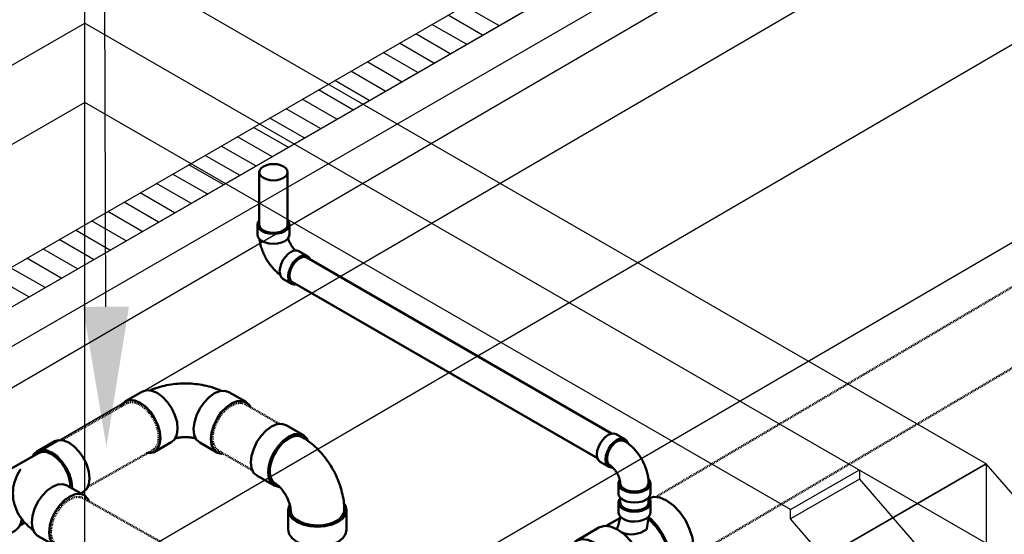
# Model space of a CAD drawing. Header units: inches. Extents: x 169 to 20644, y -1032 to 721.
# Tile 32 of 42: x 2324 to 2446, y -434 to -370. Entities that reach past the tile are written whole.
import ezdxf
from ezdxf import colors
from ezdxf.entities.mleader import LeaderData, LeaderLine
from ezdxf.math import Vec2, Vec3

# ---------------------------------------------------------------- set-up
doc = ezdxf.new("R2010")
doc.units = ezdxf.units.IN
doc.header["$LTSCALE"] = 0.5
doc.header["$MEASUREMENT"] = 0
for name, pattern in [('Dash - 1_16_', [0.1875, 0.125, -0.0625]), ('Dot 1_32_', [0.03125, 0, -0.03125]), ('HIDDEN2', [0.1875, 0.125, -0.0625])]:
    doc.linetypes.add(name, pattern=pattern)
for name, color, linetype in [('M-SECT-PATT', 8, 'Continuous'), ('P-PIPE', 3, 'Continuous'), ('P-SANR-FIXT', 6, 'Continuous'), ('S-ANNO-DIMS', 1, 'Continuous')]:
    doc.layers.add(name, color=color, linetype=linetype)
doc.styles.add('Annotative', font='romans.shx', dxfattribs={"width": 0.8, "height": 0.125})

# ---------------------------------------------------------------- blocks, each defined once
blk = doc.blocks.new('USM_H_Trench_Drain - USM_H_Trench_Drain-1077597-DRAINAGE ISOMETRIC')
at = {"layer": 'M-SECT-PATT'}
for p, q in [((2383.31, -370.95), (2379.06, -368.51)), ((2381.31, -372.11), (2377.06, -369.66)), ((2379.31, -373.26), (2375.06, -370.81)), ((2377.31, -374.42), (2373.06, -371.97)), ((2375.31, -375.57), (2371.06, -373.12)), ((2371.31, -377.88), (2367.06, -375.43)), ((2373.31, -376.73), (2369.06, -374.28)), ((2369.31, -379.04), (2365.06, -376.59)), ((2367.31, -380.19), (2363.06, -377.74)), ((2365.31, -381.35), (2361.06, -378.9)), ((2363.31, -382.5), (2359.06, -380.05)), ((2361.31, -383.66), (2357.06, -381.21)), ((2359.31, -384.81), (2355.06, -382.36)), ((2357.31, -385.97), (2353.06, -383.52)), ((2355.31, -387.12), (2351.06, -384.67)), ((2353.31, -388.28), (2349.06, -385.83)), ((2351.31, -389.43), (2347.06, -386.98)), ((2349.31, -390.58), (2345.06, -388.14)), ((2347.31, -391.74), (2343.06, -389.29)), ((2345.31, -392.89), (2341.06, -390.44)), ((2343.31, -394.05), (2339.06, -391.6)), ((2341.31, -395.2), (2337.06, -392.75)), ((2339.31, -396.36), (2335.06, -393.91)), ((2337.31, -397.51), (2333.06, -395.06)), ((2335.31, -398.67), (2331.06, -396.22)), ((2331.31, -400.98), (2327.06, -398.53)), ((2333.31, -399.82), (2329.06, -397.37)), ((2329.31, -402.13), (2325.06, -399.68)), ((2327.31, -403.29), (2323.06, -400.84)), ((2325.31, -404.44), (2321.06, -401.99))]:
    blk.add_line(p, q, dxfattribs=at)
at = {"layer": 'P-SANR-FIXT', "color": 1}
for p, q in [((2552.82, -268.19), (2149.77, -500.89)), ((2154.01, -503.34), (2561.31, -268.19)), ((2149.77, -505.79), (2552.82, -273.09)), ((2561.31, -273.09), (2154.01, -508.24))]:
    blk.add_line(p, q, dxfattribs=at)
blk = doc.blocks.new('Tee Reducing Sanitary - PVC - Sch 40 - DWV - Standard-V15-DRAINAGE ISOMETRIC')
at = {"layer": 'P-PIPE', "color": 90, "lineweight": 50}
for p, q in [((2398.07, -429.84), (2398.08, -431.05)), ((2402.04, -431.02), (2402.03, -429.8)), ((2398.24, -431.75), (2396.57, -432.73)), ((2395.65, -432.93), (2392.84, -434.59)), ((2403.59, -439.01), (2406.41, -437.35)), ((2400.96, -440.22), (2403.44, -438.75)), ((2397.54, -442.57), (2400.36, -440.92))]:
    blk.add_line(p, q, dxfattribs=at)
for points in [[(2398.29, -429.32, 0), (2398.14, -429.53, 0), (2398.07, -429.83, 0), (2398.14, -430.13, 0), (2398.34, -430.41, 0), (2398.65, -430.64, 0)], [(2398.65, -430.64, 0), (2399.06, -430.82, 0), (2399.54, -430.94, 0), (2400.05, -430.97, 0), (2400.56, -430.93, 0), (2401.04, -430.81, 0), (2401.45, -430.63, 0), (2401.77, -430.39, 0), (2401.96, -430.11, 0), (2402.03, -429.81, 0)], [(2401.85, -429.32, 0), (2402.39, -429.15, 0), (2403.17, -429.23, 0), (2404.02, -429.59, 0)], [(2404.02, -429.59, 0), (2404.87, -430.21, 0), (2405.66, -431.04, 0), (2406.35, -432.03, 0), (2406.87, -433.11, 0), (2407.21, -434.21, 0), (2407.33, -435.25, 0), (2407.23, -436.16, 0), (2406.91, -436.88, 0), (2406.4, -437.35, 0)], [(2398.66, -431.86, 0), (2398.35, -431.62, 0), (2398.15, -431.35, 0), (2398.09, -431.06, 0)], [(2402.04, -431.02, 0), (2401.98, -431.32, 0), (2401.78, -431.6, 0), (2401.46, -431.84, 0), (2401.05, -432.03, 0), (2400.58, -432.15, 0), (2400.06, -432.19, 0), (2399.55, -432.16, 0), (2399.07, -432.04, 0), (2398.66, -431.86, 0)], [(2398.29, -431.54, 0), (2398.28, -431.6, 0), (2398.26, -431.75, 0), (2398.24, -431.9, 0), (2398.21, -432.05, 0), (2398.17, -432.21, 0), (2398.13, -432.38, 0), (2398.08, -432.54, 0), (2398.03, -432.71, 0), (2397.97, -432.87, 0), (2397.91, -433.04, 0), (2397.88, -433.12, 0)], [(2401.8, -431.58, 0), (2401.78, -431.77, 0), (2401.76, -432.02, 0), (2401.72, -432.27, 0), (2401.68, -432.52, 0), (2401.63, -432.77, 0), (2401.57, -433.03, 0), (2401.54, -433.18, 0)], [(2401.79, -431.92, 0), (2402, -432.07, 0), (2402.75, -432.85, 0), (2403.39, -433.78, 0), (2403.88, -434.79, 0), (2404.2, -435.81, 0), (2404.31, -436.79, 0), (2404.21, -437.64, 0), (2403.91, -438.31, 0), (2403.43, -438.76, 0), (2403.43, -438.76, 0)], [(2402.7, -439.2, 0), (2402.91, -439.22, 0), (2403.58, -439.01, 0), (2404.1, -438.54, 0), (2404.41, -437.82, 0), (2404.52, -436.91, 0), (2404.4, -435.87, 0), (2404.06, -434.77, 0), (2403.53, -433.69, 0), (2402.85, -432.7, 0), (2402.06, -431.87, 0), (2401.82, -431.7, 0)], [(2395.66, -432.92, 0), (2396.34, -432.72, 0), (2397.12, -432.8, 0), (2397.97, -433.16, 0)], [(2397.97, -433.16, 0), (2398.82, -433.78, 0), (2399.61, -434.61, 0), (2400.3, -435.6, 0), (2400.82, -436.68, 0), (2401.16, -437.78, 0), (2401.28, -438.81, 0), (2401.18, -439.72, 0), (2400.86, -440.44, 0), (2400.35, -440.92, 0)], [(2395.16, -434.82, 0), (2394.31, -434.46, 0), (2393.52, -434.38, 0), (2392.85, -434.58, 0), (2392.34, -435.06, 0), (2392.25, -435.25, 0)], [(2396.47, -442.75, 0), (2396.86, -442.79, 0), (2397.53, -442.58, 0), (2398.05, -442.1, 0), (2398.36, -441.38, 0), (2398.47, -440.47, 0), (2398.35, -439.43, 0), (2398.01, -438.34, 0), (2397.48, -437.26, 0), (2396.8, -436.27, 0), (2396.01, -435.43, 0), (2395.16, -434.82, 0)]]:
    blk.add_polyline3d(points, dxfattribs=at)
for centre, radius, start, end in [((2401.57, -429.74), 0.47, 352.1169, 68.1943), ((2399.68, -430.57), 3.2, 247.9734, 305.3397)]:
    blk.add_arc(centre, radius, start, end, dxfattribs=at)
blk = doc.blocks.new('Bend - PVC - Sch 40 - DWV_USACE - Standard-V16-DRAINAGE ISOMETRIC')
at = {"layer": 'P-PIPE', "color": 90, "lineweight": 50}
for p, q in [((2398.88, -422.01), (2397.78, -421.39)), ((2395.84, -424.82), (2396.9, -425.44)), ((2398.07, -427.47), (2398.07, -428.7)), ((2402.03, -428.7), (2402.03, -427.47))]:
    blk.add_line(p, q, dxfattribs=at)
for points in [[(2395.83, -424.81, 0), (2395.61, -424.62, 0), (2395.47, -424.31, 0), (2395.43, -423.92, 0), (2395.47, -423.47, 0), (2395.61, -423, 0), (2395.84, -422.54, 0), (2396.13, -422.12, 0), (2396.46, -421.76, 0), (2396.83, -421.49, 0)], [(2396.83, -421.49, 0), (2397.19, -421.34, 0), (2397.53, -421.31, 0), (2397.78, -421.39, 0)], [(2397.89, -422.11, 0), (2397.52, -422.37, 0), (2397.19, -422.73, 0), (2396.9, -423.15, 0), (2396.67, -423.61, 0), (2396.53, -424.09, 0), (2396.49, -424.53, 0), (2396.53, -424.92, 0), (2396.67, -425.23, 0), (2396.9, -425.44, 0), (2397.19, -425.53, 0), (2397.34, -425.51, 0)], [(2397.46, -422.62, 0), (2397.46, -422.62, 0), (2397.09, -423.09, 0), (2396.82, -423.63, 0), (2396.67, -424.18, 0), (2396.67, -424.67, 0), (2396.82, -425.06, 0), (2396.98, -425.19, 0)], [(2399.23, -422.5, 0), (2399.1, -422.22, 0), (2398.88, -422.01, 0), (2398.59, -421.92, 0), (2398.25, -421.95, 0), (2397.89, -422.11, 0)], [(2398.76, -422.21, 0), (2398.9, -422.29, 0), (2399.03, -422.38, 0), (2399.17, -422.47, 0), (2399.29, -422.56, 0), (2399.42, -422.66, 0), (2399.54, -422.76, 0), (2399.66, -422.87, 0), (2399.78, -422.98, 0), (2399.89, -423.09, 0), (2400.01, -423.21, 0), (2400.12, -423.33, 0), (2400.22, -423.45, 0), (2400.32, -423.58, 0), (2400.42, -423.7, 0), (2400.52, -423.83, 0), (2400.62, -423.97, 0), (2400.71, -424.1, 0), (2400.8, -424.24, 0), (2400.88, -424.38, 0), (2400.96, -424.52, 0), (2401.04, -424.66, 0), (2401.12, -424.8, 0), (2401.19, -424.95, 0), (2401.26, -425.1, 0), (2401.32, -425.25, 0), (2401.38, -425.4, 0), (2401.44, -425.55, 0), (2401.49, -425.7, 0), (2401.54, -425.85, 0), (2401.59, -426.01, 0), (2401.63, -426.16, 0), (2401.67, -426.32, 0), (2401.7, -426.48, 0), (2401.73, -426.63, 0), (2401.75, -426.79, 0), (2401.77, -426.95, 0), (2401.79, -427.11, 0), (2401.8, -427.27, 0), (2401.8, -427.43, 0), (2401.8, -427.47, 0)], [(2396.98, -425.19, 0), (2397.05, -425.25, 0), (2397.09, -425.28, 0), (2397.13, -425.31, 0), (2397.17, -425.34, 0), (2397.21, -425.38, 0), (2397.26, -425.42, 0), (2397.31, -425.46, 0), (2397.36, -425.51, 0), (2397.4, -425.55, 0), (2397.45, -425.6, 0), (2397.5, -425.66, 0), (2397.55, -425.72, 0), (2397.6, -425.77, 0), (2397.65, -425.84, 0), (2397.7, -425.9, 0), (2397.74, -425.96, 0), (2397.79, -426.03, 0), (2397.83, -426.1, 0), (2397.88, -426.17, 0), (2397.92, -426.24, 0), (2397.96, -426.31, 0), (2397.99, -426.38, 0), (2398.03, -426.46, 0), (2398.06, -426.53, 0), (2398.1, -426.6, 0), (2398.13, -426.68, 0), (2398.15, -426.75, 0), (2398.18, -426.82, 0), (2398.2, -426.89, 0), (2398.22, -426.96, 0), (2398.24, -427.02, 0), (2398.25, -427.09, 0), (2398.27, -427.15, 0), (2398.28, -427.21, 0), (2398.29, -427.27, 0), (2398.29, -427.32, 0), (2398.3, -427.37, 0), (2398.3, -427.42, 0), (2398.3, -427.46, 0), (2398.3, -427.47, 0)], [(2398.24, -427.04, 0), (2398.14, -427.18, 0), (2398.07, -427.47, 0), (2398.14, -427.77, 0), (2398.34, -428.05, 0), (2398.65, -428.28, 0), (2399.06, -428.46, 0), (2399.54, -428.58, 0), (2400.05, -428.62, 0), (2400.56, -428.58, 0), (2401.04, -428.46, 0), (2401.45, -428.28, 0)], [(2401.29, -428.19, 0), (2400.79, -428.39, 0), (2400.2, -428.48, 0), (2399.6, -428.45, 0), (2399.05, -428.3, 0), (2398.62, -428.05, 0), (2398.36, -427.74, 0), (2398.3, -427.47, 0)], [(2401.8, -427.47, 0), (2401.64, -427.9, 0), (2401.29, -428.19, 0)], [(2401.45, -428.28, 0), (2401.77, -428.05, 0), (2401.96, -427.77, 0), (2402.03, -427.47, 0), (2401.96, -427.18, 0), (2401.78, -426.93, 0)], [(2401.45, -429.51, 0), (2401.04, -429.69, 0), (2400.56, -429.8, 0), (2400.05, -429.84, 0), (2399.54, -429.8, 0), (2399.06, -429.69, 0), (2398.65, -429.51, 0), (2398.34, -429.27, 0), (2398.14, -428.99, 0), (2398.08, -428.71, 0)], [(2402.03, -428.7, 0), (2401.96, -428.99, 0), (2401.77, -429.27, 0), (2401.45, -429.51, 0)]]:
    blk.add_polyline3d(points, dxfattribs=at)
blk.add_arc((2398.45, -423.47), 1.3, 76.1927, 139.436, dxfattribs=at)
blk = doc.blocks.new('Bend - PVC - Sch 40 - DWV_USACE - Standard-V18-DRAINAGE ISOMETRIC')
at = {"layer": 'P-PIPE', "color": 90, "lineweight": 50}
for p, q in [((2353.53, -395.53), (2353.53, -396.75)), ((2357.48, -396.75), (2357.48, -395.53)), ((2359.72, -399.4), (2358.63, -398.78)), ((2356.68, -402.22), (2357.74, -402.83))]:
    blk.add_line(p, q, dxfattribs=at)
for points in [[(2353.74, -395.03, 0), (2353.59, -395.23, 0), (2353.53, -395.53, 0), (2353.59, -395.82, 0), (2353.79, -396.1, 0), (2354.11, -396.34, 0), (2354.52, -396.52, 0), (2354.99, -396.63, 0), (2355.5, -396.67, 0), (2356.02, -396.63, 0), (2356.49, -396.52, 0), (2356.9, -396.34, 0)], [(2356.9, -396.34, 0), (2357.22, -396.1, 0), (2357.42, -395.82, 0), (2357.48, -395.53, 0), (2357.42, -395.23, 0), (2357.27, -395.03, 0)], [(2356.9, -397.56, 0), (2356.49, -397.74, 0), (2356.02, -397.86, 0), (2355.5, -397.9, 0), (2354.99, -397.86, 0), (2354.52, -397.74, 0), (2354.11, -397.56, 0), (2353.79, -397.32, 0), (2353.59, -397.05, 0), (2353.53, -396.76, 0)], [(2353.79, -397.32, 0), (2353.8, -397.39, 0), (2353.82, -397.55, 0), (2353.85, -397.71, 0), (2353.88, -397.86, 0), (2353.92, -398.02, 0), (2353.96, -398.18, 0), (2354, -398.33, 0), (2354.05, -398.49, 0), (2354.1, -398.64, 0), (2354.16, -398.79, 0), (2354.22, -398.94, 0), (2354.28, -399.09, 0), (2354.35, -399.24, 0), (2354.42, -399.38, 0), (2354.49, -399.53, 0), (2354.57, -399.67, 0), (2354.65, -399.81, 0), (2354.74, -399.95, 0), (2354.83, -400.09, 0), (2354.92, -400.23, 0), (2355.01, -400.36, 0), (2355.11, -400.49, 0), (2355.21, -400.62, 0), (2355.31, -400.74, 0), (2355.41, -400.87, 0), (2355.52, -400.99, 0), (2355.63, -401.1, 0), (2355.75, -401.22, 0), (2355.86, -401.33, 0), (2355.98, -401.43, 0), (2356.1, -401.54, 0), (2356.23, -401.64, 0), (2356.32, -401.71, 0)], [(2357.48, -396.75, 0), (2357.42, -397.05, 0), (2357.22, -397.32, 0), (2356.9, -397.56, 0)], [(2357.32, -397.19, 0), (2357.33, -397.25, 0), (2357.35, -397.32, 0), (2357.37, -397.39, 0), (2357.4, -397.46, 0), (2357.42, -397.53, 0), (2357.45, -397.6, 0), (2357.48, -397.68, 0), (2357.52, -397.75, 0), (2357.55, -397.82, 0), (2357.59, -397.9, 0), (2357.63, -397.97, 0), (2357.67, -398.04, 0), (2357.71, -398.11, 0), (2357.76, -398.18, 0), (2357.8, -398.24, 0), (2357.85, -398.31, 0), (2357.89, -398.37, 0), (2357.94, -398.44, 0), (2357.99, -398.5, 0), (2358.04, -398.55, 0), (2358.09, -398.61, 0), (2358.19, -398.72, 0)], [(2356.68, -402.22, 0), (2356.68, -402.22, 0), (2356.46, -402.01, 0), (2356.32, -401.7, 0), (2356.27, -401.31, 0), (2356.32, -400.87, 0), (2356.46, -400.4, 0), (2356.68, -399.93, 0), (2356.97, -399.51, 0), (2357.31, -399.15, 0), (2357.67, -398.89, 0)], [(2358.73, -399.5, 0), (2358.37, -399.76, 0), (2358.03, -400.12, 0), (2357.74, -400.55, 0), (2357.52, -401.01, 0), (2357.38, -401.48, 0), (2357.33, -401.92, 0), (2357.38, -402.32, 0), (2357.52, -402.62, 0), (2357.74, -402.83, 0), (2358.03, -402.92, 0), (2358.19, -402.9, 0)], [(2357.67, -398.89, 0), (2358.03, -398.73, 0), (2358.37, -398.7, 0), (2358.63, -398.78, 0)], [(2360, -399.85, 0), (2359.94, -399.61, 0), (2359.72, -399.4, 0), (2359.43, -399.31, 0), (2359.09, -399.35, 0), (2358.73, -399.5, 0)]]:
    blk.add_polyline3d(points, dxfattribs=at)
blk = doc.blocks.new('Bend - PVC - Sch 40 - DWV_USACE - Standard-1149422-DRAINAGE ISOMETRIC')
at = {"layer": 'P-PIPE', "color": 90, "lineweight": 50}
for p, q in [((2359.2, -421.51), (2357.08, -420.28)), ((2353.47, -426.52), (2355.59, -427.75)), ((2357.32, -430.76), (2357.32, -433.21)), ((2364.53, -433.21), (2364.53, -430.76))]:
    blk.add_line(p, q, dxfattribs=at)
for points in [[(2355.27, -420.46, 0), (2355.93, -420.18, 0), (2356.55, -420.12, 0), (2357.05, -420.28, 0)], [(2353.44, -426.49, 0), (2353.06, -426.15, 0), (2352.81, -425.59, 0), (2352.72, -424.87, 0), (2352.81, -424.06, 0), (2353.07, -423.21, 0), (2353.47, -422.36, 0), (2354, -421.59, 0), (2354.61, -420.94, 0), (2355.27, -420.46, 0)], [(2359.73, -422.17, 0), (2359.6, -421.88, 0), (2359.2, -421.51, 0), (2358.67, -421.35, 0), (2358.05, -421.41, 0), (2357.4, -421.69, 0)], [(2357.4, -421.93, 0), (2357.83, -421.72, 0), (2358.24, -421.62, 0), (2358.63, -421.62, 0), (2358.97, -421.72, 0), (2359.03, -421.76, 0)], [(2357.4, -421.69, 0), (2356.74, -422.17, 0), (2356.12, -422.82, 0), (2355.59, -423.59, 0), (2355.19, -424.43, 0), (2354.93, -425.29, 0), (2354.84, -426.1, 0), (2354.93, -426.81, 0), (2355.18, -427.37, 0), (2355.59, -427.75, 0), (2356.12, -427.91, 0), (2356.21, -427.9, 0)], [(2355.72, -427.48, 0), (2355.52, -427.34, 0), (2355.29, -427.05, 0), (2355.14, -426.67, 0), (2355.06, -426.23, 0), (2355.06, -425.73, 0), (2355.14, -425.19, 0), (2355.3, -424.64, 0), (2355.52, -424.08, 0), (2355.82, -423.54, 0), (2356.16, -423.04, 0), (2356.55, -422.6, 0), (2356.96, -422.22, 0), (2357.4, -421.93, 0)], [(2364.24, -430.76, 0), (2364.24, -430.48, 0), (2364.22, -430.2, 0), (2364.2, -429.93, 0), (2364.17, -429.66, 0), (2364.13, -429.38, 0), (2364.08, -429.11, 0), (2364.03, -428.84, 0), (2363.96, -428.58, 0), (2363.9, -428.31, 0), (2363.82, -428.05, 0), (2363.74, -427.78, 0), (2363.65, -427.52, 0), (2363.55, -427.27, 0), (2363.45, -427.01, 0), (2363.34, -426.76, 0), (2363.23, -426.5, 0), (2363.11, -426.26, 0), (2362.98, -426.01, 0), (2362.85, -425.77, 0), (2362.71, -425.53, 0), (2362.57, -425.29, 0), (2362.42, -425.06, 0), (2362.26, -424.83, 0), (2362.1, -424.6, 0), (2361.94, -424.38, 0), (2361.77, -424.16, 0), (2361.6, -423.95, 0), (2361.42, -423.74, 0), (2361.23, -423.53, 0), (2361.04, -423.33, 0), (2360.85, -423.14, 0), (2360.65, -422.95, 0), (2360.45, -422.77, 0), (2360.24, -422.59, 0), (2360.02, -422.42, 0), (2359.8, -422.25, 0), (2359.58, -422.09, 0), (2359.35, -421.94, 0), (2359.11, -421.8, 0), (2359.05, -421.76, 0)], [(2357.62, -430.76, 0), (2357.61, -430.71, 0), (2357.61, -430.65, 0), (2357.61, -430.58, 0), (2357.6, -430.51, 0), (2357.59, -430.43, 0), (2357.57, -430.34, 0), (2357.55, -430.25, 0), (2357.53, -430.16, 0), (2357.51, -430.06, 0), (2357.48, -429.96, 0), (2357.45, -429.86, 0), (2357.41, -429.76, 0), (2357.37, -429.65, 0), (2357.33, -429.54, 0), (2357.28, -429.43, 0), (2357.23, -429.32, 0), (2357.18, -429.21, 0), (2357.12, -429.1, 0), (2357.06, -428.99, 0), (2357, -428.89, 0), (2356.94, -428.78, 0), (2356.87, -428.68, 0), (2356.8, -428.58, 0), (2356.73, -428.48, 0), (2356.66, -428.38, 0), (2356.59, -428.29, 0), (2356.52, -428.2, 0), (2356.44, -428.11, 0), (2356.37, -428.03, 0), (2356.3, -427.96, 0), (2356.23, -427.89, 0), (2356.16, -427.82, 0), (2356.09, -427.76, 0), (2356.02, -427.7, 0), (2355.96, -427.65, 0), (2355.9, -427.61, 0), (2355.84, -427.57, 0), (2355.79, -427.53, 0), (2355.74, -427.5, 0), (2355.73, -427.5, 0)], [(2357.51, -430.14, 0), (2357.45, -430.22, 0), (2357.32, -430.76, 0), (2357.45, -431.3, 0), (2357.81, -431.8, 0), (2358.38, -432.23, 0), (2359.13, -432.56, 0), (2360, -432.77, 0), (2360.93, -432.84, 0), (2361.86, -432.77, 0), (2362.73, -432.56, 0), (2363.48, -432.23, 0)], [(2363.48, -432.23, 0), (2364.05, -431.8, 0), (2364.41, -431.3, 0), (2364.53, -430.76, 0), (2364.41, -430.22, 0), (2364.25, -429.99, 0)], [(2357.63, -430.78, 0), (2357.65, -431.02, 0), (2357.79, -431.37, 0), (2358.03, -431.69, 0), (2358.38, -431.98, 0), (2358.81, -432.23, 0), (2359.32, -432.43, 0), (2359.88, -432.57, 0), (2360.47, -432.65, 0), (2361.08, -432.67, 0), (2361.69, -432.62, 0), (2362.27, -432.51, 0), (2362.8, -432.34, 0), (2363.27, -432.11, 0)], [(2363.27, -432.11, 0), (2363.66, -431.84, 0), (2363.96, -431.53, 0), (2364.15, -431.2, 0), (2364.24, -430.85, 0), (2364.24, -430.83, 0)], [(2363.48, -434.68, 0), (2362.73, -435.01, 0), (2361.86, -435.22, 0), (2360.93, -435.29, 0), (2360, -435.22, 0), (2359.13, -435.01, 0), (2358.38, -434.68, 0), (2357.81, -434.25, 0), (2357.45, -433.75, 0), (2357.33, -433.23, 0)], [(2364.53, -433.21, 0), (2364.41, -433.75, 0), (2364.05, -434.25, 0), (2363.48, -434.68, 0)]]:
    blk.add_polyline3d(points, dxfattribs=at)
blk = doc.blocks.new('Bend - PVC - Sch 40 - DWV_USACE - Standard-V23-DRAINAGE ISOMETRIC')
at = {"layer": 'P-PIPE', "color": 90, "lineweight": 50}
for p, q in [((2339.36, -416.13), (2337.23, -417.33)), ((2352.13, -417.42), (2350.01, -416.19)), ((2340.78, -423.6), (2342.9, -422.4)), ((2346.4, -422.43), (2348.52, -423.66))]:
    blk.add_line(p, q, dxfattribs=at)
for points in [[(2340.31, -415.98, 0), (2340.49, -415.9, 0), (2340.75, -415.8, 0), (2341, -415.71, 0), (2341.26, -415.63, 0), (2341.53, -415.55, 0), (2341.79, -415.48, 0), (2342.06, -415.42, 0), (2342.32, -415.36, 0), (2342.59, -415.31, 0), (2342.87, -415.27, 0), (2343.14, -415.23, 0), (2343.41, -415.2, 0), (2343.69, -415.17, 0), (2343.96, -415.15, 0), (2344.24, -415.14, 0), (2344.51, -415.14, 0), (2344.79, -415.14, 0), (2345.06, -415.15, 0), (2345.34, -415.16, 0), (2345.61, -415.18, 0), (2345.89, -415.21, 0), (2346.16, -415.24, 0), (2346.43, -415.28, 0), (2346.7, -415.32, 0), (2346.97, -415.38, 0), (2347.24, -415.43, 0), (2347.51, -415.5, 0), (2347.77, -415.57, 0), (2348.03, -415.65, 0), (2348.29, -415.74, 0), (2348.55, -415.83, 0), (2348.81, -415.93, 0), (2349.06, -416.04, 0), (2349.12, -416.06, 0)], [(2339.37, -416.12, 0), (2339.88, -415.97, 0), (2340.5, -416.03, 0), (2341.16, -416.31, 0), (2341.82, -416.79, 0), (2342.43, -417.44, 0), (2342.95, -418.22, 0), (2343.35, -419.06, 0), (2343.6, -419.92, 0), (2343.68, -420.74, 0)], [(2345.65, -420.75, 0), (2345.75, -419.94, 0), (2346.01, -419.08, 0), (2346.42, -418.24, 0), (2346.95, -417.47, 0), (2347.57, -416.83, 0), (2348.23, -416.35, 0), (2348.89, -416.08, 0), (2349.5, -416.03, 0), (2349.98, -416.19, 0)], [(2341.56, -421.94, 0), (2341.48, -421.12, 0), (2341.23, -420.26, 0), (2340.83, -419.42, 0), (2340.31, -418.64, 0), (2339.7, -417.99, 0), (2339.04, -417.51, 0), (2338.38, -417.23, 0), (2337.76, -417.17, 0), (2337.23, -417.33, 0), (2336.82, -417.71, 0), (2336.64, -418.08, 0)], [(2352.67, -418.1, 0), (2352.54, -417.81, 0), (2352.14, -417.43, 0), (2351.62, -417.26, 0), (2351.01, -417.31, 0), (2350.35, -417.58, 0), (2349.69, -418.06, 0), (2349.07, -418.7, 0), (2348.54, -419.47, 0), (2348.13, -420.31, 0), (2347.87, -421.17, 0), (2347.77, -421.98, 0)], [(2343.68, -420.74, 0), (2343.58, -421.45, 0), (2343.32, -422.02, 0), (2342.92, -422.38, 0)], [(2346.4, -422.43, 0), (2345.98, -422.04, 0), (2345.73, -421.47, 0), (2345.65, -420.75, 0)], [(2339.8, -423.72, 0), (2340.26, -423.76, 0), (2340.79, -423.6, 0), (2341.2, -423.22, 0), (2341.46, -422.65, 0), (2341.56, -421.94, 0)], [(2343.41, -421.9, 0), (2343.41, -421.9, 0), (2343.51, -421.88, 0), (2343.62, -421.86, 0), (2343.73, -421.84, 0), (2343.84, -421.82, 0), (2343.96, -421.8, 0), (2344.07, -421.79, 0), (2344.2, -421.78, 0), (2344.32, -421.77, 0), (2344.44, -421.77, 0), (2344.56, -421.76, 0), (2344.69, -421.76, 0), (2344.81, -421.77, 0), (2344.94, -421.77, 0), (2345.06, -421.78, 0), (2345.18, -421.79, 0), (2345.3, -421.81, 0), (2345.42, -421.82, 0), (2345.53, -421.84, 0), (2345.64, -421.86, 0), (2345.75, -421.89, 0), (2345.85, -421.91, 0), (2345.93, -421.94, 0)], [(2347.77, -421.98, 0), (2347.85, -422.7, 0), (2348.1, -423.26, 0), (2348.5, -423.65, 0), (2349.02, -423.82, 0), (2349.22, -423.8, 0)]]:
    blk.add_polyline3d(points, dxfattribs=at)
blk = doc.blocks.new('Tee Reducing Sanitary - PVC - Sch 40 - DWV - Standard-1151516-DRAINAGE ISOMETRIC ALTERNATE - PLAN 2')
at = {"layer": 'P-PIPE', "color": 90, "lineweight": 50}
for p, q in [((2328.47, -422.28), (2326.35, -423.48)), ((2326.49, -423.73), (2320.98, -426.85)), ((2320.1, -427.01), (2317.98, -428.21)), ((2332.13, -428.92), (2330.01, -427.72)), ((2331.75, -428.7), (2332.06, -428.53)), ((2324.22, -432.63), (2324.71, -432.35)), ((2321.53, -434.48), (2323.65, -433.28)), ((2326.46, -433.99), (2328.58, -435.19))]:
    blk.add_line(p, q, dxfattribs=at)
for points in [[(2328.49, -422.28, 0), (2328.97, -422.12, 0), (2329.58, -422.17, 0), (2330.24, -422.44, 0), (2330.9, -422.92, 0), (2331.52, -423.56, 0), (2332.04, -424.33, 0), (2332.45, -425.18, 0), (2332.7, -426.04, 0), (2332.79, -426.86, 0)], [(2330.67, -428.06, 0), (2330.58, -427.24, 0), (2330.33, -426.38, 0), (2329.92, -425.53, 0), (2329.39, -424.76, 0), (2328.78, -424.12, 0), (2328.12, -423.64, 0), (2327.46, -423.37, 0), (2326.85, -423.32, 0), (2326.32, -423.49, 0), (2325.91, -423.88, 0), (2325.84, -424.04, 0)], [(2330.46, -427.94, 0), (2330.38, -427.19, 0), (2330.15, -426.4, 0), (2329.78, -425.62, 0), (2329.29, -424.91, 0), (2328.73, -424.32, 0), (2328.12, -423.88, 0), (2327.51, -423.63, 0), (2326.95, -423.59, 0), (2326.48, -423.74, 0)], [(2323.34, -428.7, 0), (2323.36, -428.35, 0), (2323.39, -428, 0), (2323.45, -427.65, 0), (2323.54, -427.31, 0), (2323.64, -426.98, 0), (2323.77, -426.66, 0), (2323.91, -426.36, 0), (2324.07, -426.07, 0), (2324.24, -425.8, 0), (2324.31, -425.71, 0)], [(2320.1, -427.01, 0), (2320.6, -426.85, 0), (2321.22, -426.9, 0), (2321.88, -427.17, 0), (2322.54, -427.65, 0), (2323.15, -428.29, 0), (2323.27, -428.46, 0)], [(2325.68, -432.3, 0), (2325.77, -431.48, 0), (2326.02, -430.62, 0), (2326.43, -429.77, 0), (2326.96, -429, 0), (2327.57, -428.36, 0), (2328.23, -427.88, 0), (2328.89, -427.61, 0), (2329.51, -427.56, 0), (2330.03, -427.73, 0)], [(2332.79, -426.86, 0), (2332.7, -427.58, 0), (2332.45, -428.15, 0), (2332.06, -428.53, 0)], [(2322.3, -432.78, 0), (2322.22, -431.97, 0), (2321.96, -431.11, 0), (2321.56, -430.26, 0), (2321.03, -429.49, 0), (2320.42, -428.84, 0), (2319.76, -428.37, 0), (2319.1, -428.1, 0), (2318.48, -428.05, 0), (2317.95, -428.22, 0), (2317.55, -428.61, 0), (2317.36, -429.04, 0)], [(2323.34, -428.7, 0), (2323.36, -429.06, 0), (2323.39, -429.41, 0), (2323.45, -429.76, 0), (2323.54, -430.1, 0), (2323.64, -430.43, 0), (2323.77, -430.74, 0), (2323.91, -431.05, 0), (2324.07, -431.34, 0), (2324.24, -431.61, 0), (2324.43, -431.87, 0), (2324.62, -432.12, 0), (2324.83, -432.35, 0), (2325.04, -432.57, 0), (2325.26, -432.78, 0), (2325.49, -432.98, 0), (2325.72, -433.16, 0), (2325.8, -433.22, 0)], [(2332.7, -429.63, 0), (2332.56, -429.32, 0), (2332.16, -428.93, 0), (2331.63, -428.76, 0), (2331.01, -428.81, 0), (2330.35, -429.08, 0), (2329.69, -429.56, 0), (2329.08, -430.2, 0), (2328.55, -430.97, 0), (2328.15, -431.82, 0), (2327.89, -432.68, 0), (2327.8, -433.49, 0)], [(2329.69, -429.55, 0), (2329.7, -429.55, 0), (2329.71, -429.54, 0), (2329.73, -429.52, 0), (2329.76, -429.5, 0), (2329.8, -429.47, 0), (2329.84, -429.45, 0), (2329.86, -429.44, 0)], [(2324.39, -431.93, 0), (2324.34, -432.31, 0), (2324.08, -432.88, 0), (2323.68, -433.27, 0), (2323.67, -433.27, 0)], [(2326.46, -433.99, 0), (2326.43, -433.98, 0), (2326.02, -433.59, 0), (2325.77, -433.02, 0), (2325.68, -432.3, 0)], [(2320.51, -434.6, 0), (2321.03, -434.64, 0), (2321.56, -434.47, 0), (2321.96, -434.08, 0), (2322.22, -433.51, 0), (2322.3, -432.78, 0)], [(2327.8, -433.49, 0), (2327.89, -434.22, 0), (2328.15, -434.79, 0), (2328.55, -435.18, 0), (2329.08, -435.35, 0), (2329.35, -435.33, 0)]]:
    blk.add_polyline3d(points, dxfattribs=at)
blk = doc.blocks.new('Mechanical_Box_H_rvt-1-DRAINAGE ISOMETRIC')
at = {"layer": 'P-PIPE', "color": 90, "linetype": 'Dash - 1_16_', "lineweight": 50}
for p, q in [((2528.71, -354.88), (2402.76, -429.11)), ((2407.14, -436.54), (2533.09, -362.31)), ((2356.25, -420.14), (2351.98, -417.67)), ((2348.66, -423.41), (2352.93, -425.87))]:
    blk.add_line(p, q, dxfattribs=at)
at = {"layer": 'P-PIPE', "color": 90, "lineweight": 50}
for p, q in [((2353.75, -389.05), (2353.75, -395.53)), ((2357.25, -395.53), (2357.25, -389.05)), ((2397.24, -421.33), (2359.61, -399.6)), ((2357.86, -402.63), (2395.49, -424.36)), ((2398.3, -429.22), (2398.3, -429.82)), ((2401.8, -429.82), (2401.8, -429.23))]:
    blk.add_line(p, q, dxfattribs=at)
at = {"layer": 'P-PIPE', "color": 90, "linetype": 'HIDDEN2', "lineweight": 50}
for p, q in [((2337.39, -417.58), (2329.35, -422.13)), ((2332.61, -427.89), (2340.65, -423.35)), ((2467.8, -506.05), (2331.99, -429.28))]:
    blk.add_line(p, q, dxfattribs=at)
at = {"layer": 'P-PIPE', "color": 90, "lineweight": 50}
for points in [[(2354.27, -388.33, 0), (2353.99, -388.54, 0), (2353.81, -388.79, 0), (2353.75, -389.05, 0), (2353.81, -389.31, 0), (2353.99, -389.55, 0), (2354.27, -389.76, 0)], [(2356.74, -388.33, 0), (2356.38, -388.17, 0), (2355.96, -388.07, 0), (2355.5, -388.04, 0), (2355.05, -388.07, 0), (2354.63, -388.17, 0), (2354.27, -388.33, 0)], [(2356.74, -389.76, 0), (2357.02, -389.55, 0), (2357.2, -389.31, 0), (2357.25, -389.05, 0), (2357.2, -388.79, 0), (2357.02, -388.54, 0), (2356.74, -388.33, 0)], [(2354.27, -389.76, 0), (2354.63, -389.92, 0), (2355.05, -390.02, 0), (2355.5, -390.06, 0), (2355.96, -390.02, 0), (2356.38, -389.92, 0), (2356.74, -389.76, 0)], [(2354.27, -396.24, 0), (2353.99, -396.03, 0), (2353.81, -395.79, 0), (2353.76, -395.55, 0)], [(2357.25, -395.53, 0), (2357.2, -395.79, 0), (2357.02, -396.03, 0), (2356.74, -396.24, 0)], [(2356.74, -396.24, 0), (2356.38, -396.4, 0), (2355.96, -396.5, 0), (2355.5, -396.54, 0), (2355.05, -396.5, 0), (2354.63, -396.4, 0), (2354.27, -396.24, 0)], [(2357.49, -401.83, 0), (2357.54, -401.44, 0), (2357.66, -401.02, 0), (2357.86, -400.61, 0), (2358.11, -400.24, 0), (2358.41, -399.92, 0), (2358.73, -399.69, 0)], [(2358.73, -399.69, 0), (2359.05, -399.55, 0), (2359.35, -399.52, 0), (2359.6, -399.6, 0)], [(2357.84, -402.62, 0), (2357.66, -402.45, 0), (2357.54, -402.18, 0), (2357.49, -401.83, 0)], [(2398.82, -430.53, 0), (2398.54, -430.32, 0), (2398.36, -430.08, 0), (2398.3, -429.82, 0), (2398.3, -429.82, 0)], [(2401.8, -429.82, 0), (2401.74, -430.08, 0), (2401.57, -430.32, 0), (2401.29, -430.53, 0)], [(2401.29, -430.53, 0), (2400.93, -430.69, 0), (2400.51, -430.79, 0), (2400.05, -430.83, 0), (2399.6, -430.79, 0), (2399.18, -430.69, 0), (2398.82, -430.53, 0)]]:
    blk.add_polyline3d(points, dxfattribs=at)
at = {"layer": 'P-PIPE', "color": 90, "linetype": 'Dot 1_32_', "lineweight": 50}
for points in [[(2337.39, -417.58, 0), (2337.86, -417.43, 0), (2338.43, -417.49, 0), (2339.03, -417.74, 0)], [(2339.03, -417.74, 0), (2339.64, -418.19, 0), (2340.2, -418.79, 0), (2340.68, -419.5, 0), (2341.05, -420.28, 0), (2341.28, -421.07, 0), (2341.35, -421.82, 0)], [(2347.98, -421.89, 0), (2348.06, -421.15, 0), (2348.29, -420.36, 0), (2348.67, -419.58, 0), (2349.15, -418.87, 0), (2349.72, -418.28, 0), (2350.32, -417.84, 0)], [(2350.32, -417.84, 0), (2350.93, -417.58, 0), (2351.49, -417.52, 0), (2351.94, -417.66, 0)], [(2341.35, -421.82, 0), (2341.26, -422.47, 0), (2341.02, -422.99, 0), (2340.65, -423.34, 0)], [(2348.63, -423.37, 0), (2348.29, -423.06, 0), (2348.06, -422.54, 0), (2347.98, -421.89, 0)], [(2328.02, -433.52, 0), (2328.1, -432.77, 0), (2328.32, -431.98, 0), (2328.69, -431.2, 0), (2329.17, -430.49, 0), (2329.73, -429.89, 0), (2330.34, -429.45, 0)], [(2330.34, -429.45, 0), (2330.95, -429.19, 0), (2331.51, -429.14, 0), (2331.96, -429.27, 0)], [(2328.67, -434.99, 0), (2328.35, -434.7, 0), (2328.11, -434.18, 0), (2328.02, -433.52, 0)]]:
    blk.add_polyline3d(points, dxfattribs=at)
at = {"layer": 'P-PIPE', "color": 90, "lineweight": 50}
for name, p in [('Bend - PVC - Sch 40 - DWV_USACE - Standard-V18-DRAINAGE ISOMETRIC', (0, 0)), ('Bend - PVC - Sch 40 - DWV_USACE - Standard-V23-DRAINAGE ISOMETRIC', (0, 0)), ('Bend - PVC - Sch 40 - DWV_USACE - Standard-1149422-DRAINAGE ISOMETRIC', (0, 0)), ('Bend - PVC - Sch 40 - DWV_USACE - Standard-V16-DRAINAGE ISOMETRIC', (0, 0)), ('Tee Reducing Sanitary - PVC - Sch 40 - DWV - Standard-1151516-DRAINAGE ISOMETRIC ALTERNATE - PLAN 2', (0.01, 0)), ('Tee Reducing Sanitary - PVC - Sch 40 - DWV - Standard-V15-DRAINAGE ISOMETRIC', (0, 0))]:
    blk.add_blockref(name, p, dxfattribs=at)
at = {"layer": 'P-SANR-FIXT', "color": 1, "lineweight": 50}
blk.add_blockref('USM_H_Trench_Drain - USM_H_Trench_Drain-1077597-DRAINAGE ISOMETRIC', (0, 0), dxfattribs=at)

msp = doc.modelspace()

# ---------------------------------------------------------------- linework, layer by layer
at = {"layer": 'M-SECT-PATT', "lineweight": -3}
for p, q in [((2578.31, -266.94), (2154.05, -514.34)), ((2179.5, -529.04), (2629.22, -266.79)), ((2162.53, -519.24), (2586.8, -271.84)), ((2629.22, -291.29), (2179.5, -553.53)), ((2443.45, -425.05), (2332.24, -360.84)), ((2332.24, -460.45), (2332.24, -360.84)), ((2154.05, -473.52), (2332.24, -370.64)), ((2332.24, -370.64), (2443.45, -434.85)), ((2332.24, -380.43), (2162.53, -478.41)), ((2419.32, -430.71), (2332.24, -380.43)), ((2265.26, -527.93), (2443.45, -425.05)), ((2443.45, -425.05), (2265.26, -527.93)), ((2460.93, -445.23), (2443.45, -425.05)), ((2443.45, -425.05), (2443.45, -436)), ((2419.32, -430.71), (2427.81, -425.82)), ((2427.81, -425.82), (2427.81, -426.97)), ((2427.81, -426.97), (2419.32, -431.87)), ((2427.81, -426.97), (2460.93, -465.21)), ((2419.32, -431.87), (2419.32, -430.71)), ((2452.45, -470.11), (2419.32, -431.87))]:
    msp.add_line(p, q, dxfattribs=at)

# ---------------------------------------------------------------- block references
at = {"layer": 'P-PIPE', "lineweight": -3}
msp.add_blockref('Mechanical_Box_H_rvt-1-DRAINAGE ISOMETRIC', (0, 0), dxfattribs=at)

# ---------------------------------------------------------------- leaders
at = {"layer": 'S-ANNO-DIMS', "lineweight": -3}
ml = msp.add_multileader_mtext('Standard', dxfattribs=at)
ml.set_content('MECHANICAL ROOM\\PVENTILATION PIPES\\PREF: S405A AND S707A', color=2, style='Annotative')
ml.set_leader_properties()
ml.build(insert=Vec2(0, 0))
ml.multileader.update_dxf_attribs({"dogleg_length": 0.125, "arrow_head_size": 17.28, "scale": 96})
ctx = ml.context
ctx.base_point, ctx.scale, ctx.char_height, ctx.arrow_head_size, ctx.landing_gap_size, ctx.plane_origin = Vec3(2202.81, -165), 96, 12, 17.28, 8.64, Vec3(2501, -513.33)
notes = []
notes.append((ctx, [(0, (1, 1, 0), (2190.81, -165), (1, 0), 12, [(1, [(2226.48, -411.39), (2267.45, -390.42)], 0, [])])]))
ctx.mtext.insert, ctx.mtext.flow_direction = Vec3(2211.45, -159), 5
ml = msp.add_multileader_mtext('Standard', dxfattribs=at)
ml.set_content('6"%%C PERFORATED\\PFDN. DRAIN', color=2, style='Annotative')
ml.set_leader_properties()
ml.build(insert=Vec2(0, 0))
ml.multileader.update_dxf_attribs({"dogleg_length": 0.36, "arrow_head_size": 17.28, "scale": 96})
ctx = ml.context
ctx.base_point, ctx.scale, ctx.char_height, ctx.arrow_head_size, ctx.landing_gap_size, ctx.plane_origin = Vec3(2342.69, -284.44), 96, 12, 17.28, 8.64, Vec3(2311.03, -303.75)
notes.append((ctx, [(0, (1, 1, 0), (2334.43, -284.44), (1, 0), 8.27, [(0, [(2334.89, -422.95)], 0, [])])]))
ctx.mtext.insert, ctx.mtext.width, ctx.mtext.defined_height, ctx.mtext.flow_direction = Vec3(2351.33, -278.44), 87.2503, 52.62, 5
for ctx, leaders in notes:
    for number, flags, end, landing, length, lines in leaders:
        leader = LeaderData()
        leader.index, (leader.has_last_leader_line, leader.has_dogleg_vector, leader.attachment_direction) = number, flags
        leader.last_leader_point, leader.dogleg_vector, leader.dogleg_length = Vec3(end), Vec3(landing), length
        for number, points, colour, breaks in lines:
            line = LeaderLine()
            line.index, line.vertices, line.color, line.breaks = number, Vec3.list(points), colors.encode_raw_color(colour), breaks
            leader.lines.append(line)
        ctx.leaders.append(leader)

doc.saveas('drawing.dxf')
